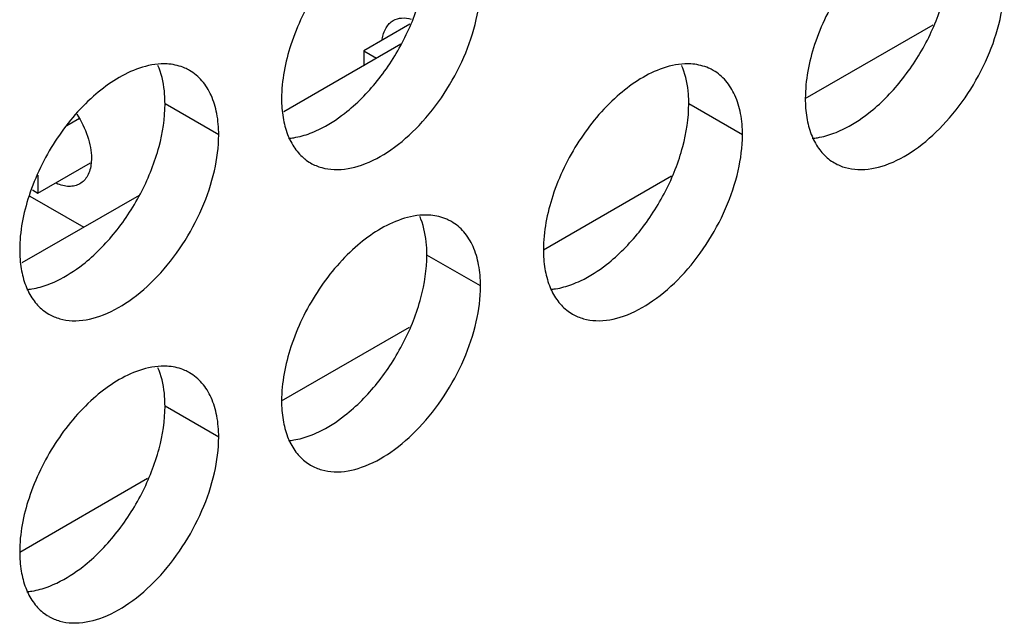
# Model space of a CAD drawing. Header units: inches. Extents: x 0 to 34, y 0 to 22.
# Tile 65 of 155: x 17.628 to 17.835, y 18.423 to 18.55. Entities that reach past the tile are written whole.
import ezdxf

# ---------------------------------------------------------------- set-up
doc = ezdxf.new("R2010")
doc.units = ezdxf.units.IN
doc.header["$LTSCALE"] = 1.87
doc.header["$MEASUREMENT"] = 0
doc.layers.get('0').update_dxf_attribs({"linetype": 'CONTINUOUS'})
doc.layers.add('02___PRT_ALL_AXES', color=7, linetype='CONTINUOUS')
doc.layers.add('0_COMPONENTS', color=7, linetype='CONTINUOUS')

msp = doc.modelspace()

# ---------------------------------------------------------------- linework, layer by layer
at = {"color": 7, "linetype": 'CONTINUOUS'}
for p, q in [((17.71013, 18.54896), (17.70043, 18.54337)), ((17.79352, 18.53329), (17.8205, 18.54887)), ((17.70827, 18.54477), (17.68357, 18.53051)), ((17.70043, 18.54337), (17.70314, 18.5418)), ((17.70043, 18.54337), (17.70043, 18.54024)), ((17.64049, 18.52912), (17.63783, 18.52758)), ((17.63176, 18.51337), (17.64285, 18.51977)), ((17.63176, 18.51713), (17.63176, 18.51337)), ((17.73832, 18.50142), (17.76529, 18.51699)), ((17.65307, 18.51289), (17.62837, 18.49864)), ((17.63057, 18.51406), (17.63176, 18.51337)), ((17.68311, 18.46955), (17.71009, 18.48512)), ((17.62791, 18.43767), (17.65488, 18.45325))]:
    msp.add_line(p, q, dxfattribs=at)
at = {"layer": '02___PRT_ALL_AXES', "color": 7, "linetype": 'CONTINUOUS'}
for p, q in [((17.66986, 18.52565), (17.65854, 18.53218)), ((17.78027, 18.52565), (17.76895, 18.53219)), ((17.72506, 18.49378), (17.71375, 18.50031)), ((17.66986, 18.46191), (17.65854, 18.46844))]:
    msp.add_line(p, q, dxfattribs=at)
for centre in [(17.64319, 18.53432), (17.7536, 18.53432), (17.69839, 18.50245), (17.64319, 18.47057)]:
    msp.add_arc(centre, 0.0151, 21.0322, 23.3023, dxfattribs=at)
at = {"layer": '02___PRT_ALL_AXES', "color": 3, "linetype": 'CONTINUOUS'}
for centre in [(17.69422, 18.52834), (17.80463, 18.52835), (17.63902, 18.49647), (17.74943, 18.49647), (17.69422, 18.4646), (17.63902, 18.43273)]:
    msp.add_arc(centre, 0.00995, 231.4067, 239.9605, dxfattribs=at)
for points, knots in [([(17.70773, 18.57137), (17.70438, 18.57012), (17.69782, 18.56567), (17.69012, 18.55636), (17.68471, 18.54525), (17.68311, 18.53714), (17.68311, 18.5333)], [0, 0, 0, 0, 0.225655, 0.487915, 0.75686, 1, 1, 1, 1]), ([(17.81814, 18.57137), (17.81479, 18.57012), (17.80823, 18.56568), (17.80053, 18.55637), (17.79512, 18.54526), (17.79352, 18.53715), (17.79352, 18.5333)], [0, 0, 0, 0, 0.225655, 0.487915, 0.75686, 1, 1, 1, 1]), ([(17.68924, 18.51972), (17.68997, 18.5193), (17.69158, 18.51863), (17.69526, 18.51809), (17.70045, 18.5191), (17.70656, 18.52245), (17.71244, 18.52764), (17.71762, 18.53428), (17.7217, 18.54182), (17.72435, 18.54965), (17.72506, 18.55499), (17.72506, 18.55752)], [0, 0, 0, 0, 0.04288, 0.087518, 0.186905, 0.30421, 0.437933, 0.582353, 0.729559, 0.871284, 1, 1, 1, 1]), ([(17.79965, 18.51973), (17.80038, 18.51931), (17.80199, 18.51864), (17.80567, 18.51809), (17.81086, 18.5191), (17.81697, 18.52245), (17.82284, 18.52765), (17.82803, 18.53428), (17.83211, 18.54183), (17.83476, 18.54966), (17.83547, 18.55499), (17.83547, 18.55753)], [0, 0, 0, 0, 0.04288, 0.087518, 0.186905, 0.30421, 0.437933, 0.582353, 0.729559, 0.871284, 1, 1, 1, 1]), ([(17.65937, 18.54057), (17.65883, 18.54062), (17.6565, 18.54066), (17.65419, 18.54012), (17.65252, 18.53949)], [0, 0, 0, 0, 0.233179, 1, 1, 1, 1]), ([(17.66372, 18.53922), (17.6634, 18.53941), (17.66204, 18.5401), (17.66052, 18.54047), (17.65937, 18.54057)], [0, 0, 0, 0, 0.245661, 1, 1, 1, 1]), ([(17.76978, 18.54057), (17.76924, 18.54062), (17.76691, 18.54067), (17.7646, 18.54012), (17.76293, 18.5395)], [0, 0, 0, 0, 0.233179, 1, 1, 1, 1]), ([(17.77413, 18.53923), (17.77381, 18.53941), (17.77244, 18.5401), (17.77092, 18.54047), (17.76978, 18.54057)], [0, 0, 0, 0, 0.245661, 1, 1, 1, 1]), ([(17.65252, 18.53949), (17.64918, 18.53824), (17.64262, 18.5338), (17.63492, 18.52449), (17.6295, 18.51338), (17.6279, 18.50527), (17.6279, 18.50142)], [0, 0, 0, 0, 0.225655, 0.487915, 0.75686, 1, 1, 1, 1]), ([(17.66986, 18.52565), (17.66986, 18.52715), (17.66963, 18.53), (17.66848, 18.53393), (17.66653, 18.53712), (17.6647, 18.53866), (17.66372, 18.53922)], [0, 0, 0, 0, 0.289368, 0.549093, 0.782299, 1, 1, 1, 1]), ([(17.76293, 18.5395), (17.75959, 18.53825), (17.75303, 18.5338), (17.74533, 18.52449), (17.73991, 18.51338), (17.73831, 18.50528), (17.73831, 18.50143)], [0, 0, 0, 0, 0.225655, 0.487915, 0.75686, 1, 1, 1, 1]), ([(17.78027, 18.52565), (17.78027, 18.52715), (17.78004, 18.53001), (17.77889, 18.53394), (17.77694, 18.53712), (17.77511, 18.53866), (17.77413, 18.53923)], [0, 0, 0, 0, 0.289368, 0.549093, 0.782299, 1, 1, 1, 1]), ([(17.68311, 18.5333), (17.68311, 18.53195), (17.68329, 18.52939), (17.68421, 18.52581), (17.68575, 18.5228), (17.68721, 18.5212), (17.68802, 18.52056)], [0, 0, 0, 0, 0.286014, 0.546169, 0.781764, 1, 1, 1, 1]), ([(17.79352, 18.5333), (17.79352, 18.53196), (17.7937, 18.52939), (17.79462, 18.52581), (17.79616, 18.5228), (17.79762, 18.52121), (17.79842, 18.52057)], [0, 0, 0, 0, 0.286014, 0.546169, 0.781764, 1, 1, 1, 1]), ([(17.63404, 18.48785), (17.63477, 18.48743), (17.63638, 18.48676), (17.64005, 18.48621), (17.64524, 18.48722), (17.65136, 18.49057), (17.65723, 18.49577), (17.66242, 18.5024), (17.6665, 18.50995), (17.66915, 18.51778), (17.66986, 18.52311), (17.66986, 18.52565)], [0, 0, 0, 0, 0.04288, 0.087518, 0.186905, 0.30421, 0.437933, 0.582353, 0.729559, 0.871284, 1, 1, 1, 1]), ([(17.74445, 18.48786), (17.74518, 18.48743), (17.74679, 18.48676), (17.75046, 18.48622), (17.75565, 18.48723), (17.76176, 18.49058), (17.76764, 18.49577), (17.77282, 18.50241), (17.77691, 18.50995), (17.77956, 18.51778), (17.78027, 18.52312), (17.78027, 18.52565)], [0, 0, 0, 0, 0.04288, 0.087518, 0.186905, 0.30421, 0.437933, 0.582353, 0.729559, 0.871284, 1, 1, 1, 1]), ([(17.71457, 18.5087), (17.71403, 18.50875), (17.71171, 18.5088), (17.7094, 18.50825), (17.70773, 18.50762)], [0, 0, 0, 0, 0.233179, 1, 1, 1, 1]), ([(17.70773, 18.50762), (17.70438, 18.50637), (17.69782, 18.50193), (17.69012, 18.49262), (17.68471, 18.48151), (17.68311, 18.4734), (17.68311, 18.46956)], [0, 0, 0, 0, 0.225655, 0.487915, 0.75686, 1, 1, 1, 1]), ([(17.71893, 18.50735), (17.7186, 18.50754), (17.71724, 18.50823), (17.71572, 18.5086), (17.71457, 18.5087)], [0, 0, 0, 0, 0.245661, 1, 1, 1, 1]), ([(17.72506, 18.49378), (17.72506, 18.49528), (17.72483, 18.49814), (17.72368, 18.50206), (17.72173, 18.50525), (17.71991, 18.50679), (17.71893, 18.50735)], [0, 0, 0, 0, 0.289368, 0.549093, 0.782299, 1, 1, 1, 1]), ([(17.6279, 18.50142), (17.6279, 18.50008), (17.62809, 18.49751), (17.629, 18.49393), (17.63055, 18.49092), (17.63201, 18.48933), (17.63281, 18.48869)], [0, 0, 0, 0, 0.286014, 0.546169, 0.781764, 1, 1, 1, 1]), ([(17.73831, 18.50143), (17.73831, 18.50009), (17.7385, 18.49752), (17.73941, 18.49394), (17.74095, 18.49093), (17.74242, 18.48933), (17.74322, 18.48869)], [0, 0, 0, 0, 0.286014, 0.546169, 0.781764, 1, 1, 1, 1]), ([(17.68924, 18.45598), (17.68997, 18.45556), (17.69158, 18.45489), (17.69526, 18.45434), (17.70045, 18.45535), (17.70656, 18.4587), (17.71244, 18.4639), (17.71762, 18.47054), (17.7217, 18.47808), (17.72435, 18.48591), (17.72506, 18.49124), (17.72506, 18.49378)], [0, 0, 0, 0, 0.04288, 0.087518, 0.186905, 0.30421, 0.437933, 0.582353, 0.729559, 0.871284, 1, 1, 1, 1]), ([(17.65252, 18.47575), (17.64918, 18.4745), (17.64262, 18.47005), (17.63492, 18.46075), (17.6295, 18.44963), (17.6279, 18.44153), (17.6279, 18.43768)], [0, 0, 0, 0, 0.225655, 0.487915, 0.75686, 1, 1, 1, 1]), ([(17.65937, 18.47683), (17.65883, 18.47687), (17.6565, 18.47692), (17.65419, 18.47637), (17.65252, 18.47575)], [0, 0, 0, 0, 0.233179, 1, 1, 1, 1]), ([(17.66372, 18.47548), (17.6634, 18.47567), (17.66204, 18.47636), (17.66052, 18.47672), (17.65937, 18.47683)], [0, 0, 0, 0, 0.245661, 1, 1, 1, 1]), ([(17.66986, 18.46191), (17.66986, 18.46341), (17.66963, 18.46626), (17.66848, 18.47019), (17.66653, 18.47337), (17.6647, 18.47491), (17.66372, 18.47548)], [0, 0, 0, 0, 0.289368, 0.549093, 0.782299, 1, 1, 1, 1]), ([(17.68311, 18.46956), (17.68311, 18.46821), (17.68329, 18.46564), (17.68421, 18.46206), (17.68575, 18.45905), (17.68721, 18.45746), (17.68802, 18.45682)], [0, 0, 0, 0, 0.286014, 0.546169, 0.781764, 1, 1, 1, 1]), ([(17.63404, 18.42411), (17.63477, 18.42369), (17.63638, 18.42301), (17.64005, 18.42247), (17.64524, 18.42348), (17.65136, 18.42683), (17.65723, 18.43203), (17.66242, 18.43866), (17.6665, 18.44621), (17.66915, 18.45404), (17.66986, 18.45937), (17.66986, 18.46191)], [0, 0, 0, 0, 0.04288, 0.087518, 0.186905, 0.30421, 0.437933, 0.582353, 0.729559, 0.871284, 1, 1, 1, 1]), ([(17.6279, 18.43768), (17.6279, 18.43634), (17.62809, 18.43377), (17.629, 18.43019), (17.63055, 18.42718), (17.63201, 18.42558), (17.63281, 18.42495)], [0, 0, 0, 0, 0.286014, 0.546169, 0.781764, 1, 1, 1, 1])]:
    msp.add_open_spline(points, degree=3, knots=knots, dxfattribs=at)
at = {"layer": '02___PRT_ALL_AXES', "color": 7, "linetype": 'CONTINUOUS'}
for points, knots in [([(17.69641, 18.53019), (17.69895, 18.53218), (17.70366, 18.53697), (17.70911, 18.54544), (17.71274, 18.55462), (17.71375, 18.56102), (17.71375, 18.56405)], [0, 0, 0, 0, 0.247192, 0.509891, 0.767307, 1, 1, 1, 1]), ([(17.80682, 18.5302), (17.80936, 18.53218), (17.81407, 18.53698), (17.81951, 18.54544), (17.82315, 18.55463), (17.82416, 18.56103), (17.82416, 18.56406)], [0, 0, 0, 0, 0.247192, 0.509891, 0.767307, 1, 1, 1, 1]), ([(17.65854, 18.53218), (17.65854, 18.53287), (17.65845, 18.53542), (17.65795, 18.53798), (17.65728, 18.53973)], [0, 0, 0, 0, 0.268126, 1, 1, 1, 1]), ([(17.76895, 18.53219), (17.76895, 18.53287), (17.76886, 18.53543), (17.76836, 18.53799), (17.76769, 18.53974)], [0, 0, 0, 0, 0.268126, 1, 1, 1, 1]), ([(17.64121, 18.49832), (17.64375, 18.5003), (17.64845, 18.5051), (17.6539, 18.51356), (17.65753, 18.52275), (17.65854, 18.52915), (17.65854, 18.53218)], [0, 0, 0, 0, 0.247192, 0.509891, 0.767307, 1, 1, 1, 1]), ([(17.75162, 18.49832), (17.75416, 18.50031), (17.75886, 18.5051), (17.76431, 18.51357), (17.76794, 18.52275), (17.76895, 18.52915), (17.76895, 18.53219)], [0, 0, 0, 0, 0.247192, 0.509891, 0.767307, 1, 1, 1, 1]), ([(17.68913, 18.52598), (17.68974, 18.52621), (17.69233, 18.52732), (17.69472, 18.52887), (17.69641, 18.53019)], [0, 0, 0, 0, 0.233875, 1, 1, 1, 1]), ([(17.79954, 18.52599), (17.80015, 18.52622), (17.80274, 18.52733), (17.80513, 18.52887), (17.80682, 18.5302)], [0, 0, 0, 0, 0.233875, 1, 1, 1, 1]), ([(17.68458, 18.52491), (17.68495, 18.52495), (17.6865, 18.52514), (17.68802, 18.52557), (17.68913, 18.52598)], [0, 0, 0, 0, 0.238311, 1, 1, 1, 1]), ([(17.79499, 18.52492), (17.79536, 18.52495), (17.79691, 18.52515), (17.79842, 18.52557), (17.79954, 18.52599)], [0, 0, 0, 0, 0.238311, 1, 1, 1, 1]), ([(17.71375, 18.50031), (17.71375, 18.501), (17.71365, 18.50356), (17.71316, 18.50612), (17.71248, 18.50787)], [0, 0, 0, 0, 0.268126, 1, 1, 1, 1]), ([(17.69641, 18.46645), (17.69895, 18.46843), (17.70366, 18.47323), (17.70911, 18.4817), (17.71274, 18.49088), (17.71375, 18.49728), (17.71375, 18.50031)], [0, 0, 0, 0, 0.247192, 0.509891, 0.767307, 1, 1, 1, 1]), ([(17.63392, 18.49411), (17.63454, 18.49434), (17.63713, 18.49545), (17.63951, 18.49699), (17.64121, 18.49832)], [0, 0, 0, 0, 0.233875, 1, 1, 1, 1]), ([(17.74433, 18.49412), (17.74495, 18.49435), (17.74753, 18.49546), (17.74992, 18.497), (17.75162, 18.49832)], [0, 0, 0, 0, 0.233875, 1, 1, 1, 1]), ([(17.62938, 18.49304), (17.62975, 18.49307), (17.6313, 18.49327), (17.63281, 18.49369), (17.63392, 18.49411)], [0, 0, 0, 0, 0.238311, 1, 1, 1, 1]), ([(17.73978, 18.49305), (17.74015, 18.49308), (17.7417, 18.49328), (17.74322, 18.4937), (17.74433, 18.49412)], [0, 0, 0, 0, 0.238311, 1, 1, 1, 1]), ([(17.65854, 18.46844), (17.65854, 18.46912), (17.65845, 18.47168), (17.65795, 18.47424), (17.65728, 18.47599)], [0, 0, 0, 0, 0.268126, 1, 1, 1, 1]), ([(17.64121, 18.43458), (17.64375, 18.43656), (17.64845, 18.44136), (17.6539, 18.44982), (17.65753, 18.45901), (17.65854, 18.4654), (17.65854, 18.46844)], [0, 0, 0, 0, 0.247192, 0.509891, 0.767307, 1, 1, 1, 1]), ([(17.68913, 18.46224), (17.68974, 18.46247), (17.69233, 18.46358), (17.69472, 18.46512), (17.69641, 18.46645)], [0, 0, 0, 0, 0.233875, 1, 1, 1, 1]), ([(17.68458, 18.46117), (17.68495, 18.4612), (17.6865, 18.4614), (17.68802, 18.46183), (17.68913, 18.46224)], [0, 0, 0, 0, 0.238311, 1, 1, 1, 1]), ([(17.63392, 18.43037), (17.63454, 18.4306), (17.63713, 18.43171), (17.63951, 18.43325), (17.64121, 18.43458)], [0, 0, 0, 0, 0.233875, 1, 1, 1, 1]), ([(17.62938, 18.4293), (17.62975, 18.42933), (17.6313, 18.42953), (17.63281, 18.42995), (17.63392, 18.43037)], [0, 0, 0, 0, 0.238311, 1, 1, 1, 1])]:
    msp.add_open_spline(points, degree=3, knots=knots, dxfattribs=at)
at = {"layer": '0_COMPONENTS', "color": 7, "linetype": 'CONTINUOUS'}
msp.add_line((17.64303, 18.52074), (17.64298, 18.51967), dxfattribs=at)
at = {"layer": '0_COMPONENTS', "color": 4, "linetype": 'CONTINUOUS'}
msp.add_line((17.63006, 18.51273), (17.64142, 18.50617), dxfattribs=at)
at = {"layer": '0_COMPONENTS', "color": 7, "linetype": 'CONTINUOUS'}
for points, knots in [([(17.70667, 18.54975), (17.7072, 18.55006), (17.70849, 18.55043), (17.70979, 18.55026), (17.71045, 18.55008)], [0, 0, 0, 0, 0.471836, 1, 1, 1, 1]), ([(17.70433, 18.54582), (17.70446, 18.54665), (17.70482, 18.54786), (17.70578, 18.54912), (17.70636, 18.54958), (17.70667, 18.54975)], [0, 0, 0, 0, 0.535206, 0.772885, 1, 1, 1, 1]), ([(17.63996, 18.53001), (17.64091, 18.52856), (17.64205, 18.52625), (17.64288, 18.52306), (17.64303, 18.52149), (17.64303, 18.52074)], [0, 0, 0, 0, 0.524321, 0.772284, 1, 1, 1, 1]), ([(17.64298, 18.51967), (17.64293, 18.51919), (17.64276, 18.51828), (17.64226, 18.51703), (17.64154, 18.51602), (17.64092, 18.51552), (17.64058, 18.51533)], [0, 0, 0, 0, 0.282912, 0.540162, 0.776048, 1, 1, 1, 1]), ([(17.64058, 18.51533), (17.64025, 18.51514), (17.63951, 18.51484), (17.63827, 18.51472), (17.63694, 18.51492), (17.63607, 18.51523), (17.63562, 18.51543)], [0, 0, 0, 0, 0.224194, 0.460227, 0.717144, 1, 1, 1, 1])]:
    msp.add_open_spline(points, degree=3, knots=knots, dxfattribs=at)

doc.saveas('drawing.dxf')
